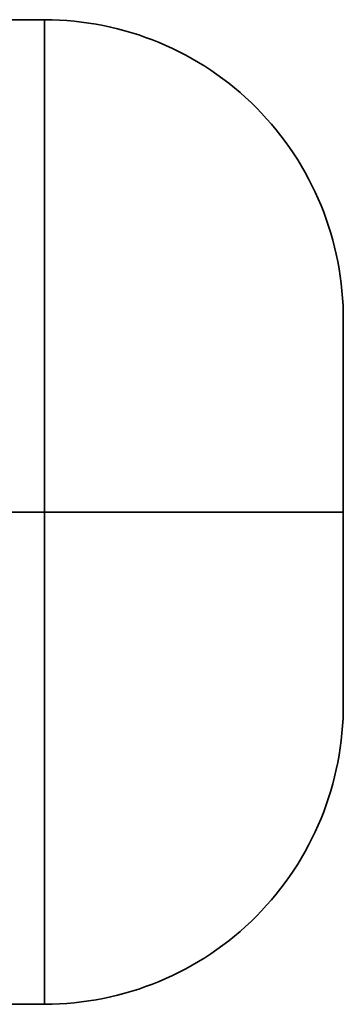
# Model space of a CAD drawing. Header units: inches. Extents: x 4039 to 5286, y 462 to 1855.
# Tile 17 of 26: x 5177.57 to 5182.99, y 1246.37 to 1262.84. Entities that reach past the tile are written whole.
import ezdxf

# ---------------------------------------------------------------- set-up
doc = ezdxf.new("R2010")
doc.units = ezdxf.units.IN
doc.header["$MEASUREMENT"] = 0

msp = doc.modelspace()

# ---------------------------------------------------------------- linework, layer by layer
at = {"color": 7, "lineweight": 35, "ltscale": 0.125}
for p, q in [((5172.987, 1262.839), (5177.987, 1262.839)), ((5177.987, 1254.605), (5172.987, 1254.605)), ((5177.987, 1254.605), (5172.987, 1254.605)), ((5177.987, 1254.605), (5182.987, 1254.605)), ((5182.987, 1254.605), (5177.987, 1254.605)), ((5172.987, 1246.372), (5177.987, 1246.372))]:
    msp.add_line(p, q, dxfattribs=at)
at = {"color": 7, "lineweight": 35, "ltscale": 0.205844}
for p, q in [((5177.987, 1262.839), (5177.987, 1254.605)), ((5177.987, 1254.605), (5177.987, 1262.839)), ((5177.987, 1246.372), (5177.987, 1254.605)), ((5177.987, 1254.605), (5177.987, 1246.372))]:
    msp.add_line(p, q, dxfattribs=at)
at = {"color": 7, "lineweight": 35, "ltscale": 0.080844}
msp.add_line((5182.987, 1254.605), (5182.987, 1257.839), dxfattribs=at)
at = {"color": 7, "lineweight": 35, "ltscale": 0.001555}
msp.add_line((5182.987, 1257.839), (5182.987, 1257.777), dxfattribs=at)
at = {"color": 7, "lineweight": 35, "ltscale": 0.004601}
msp.add_line((5182.987, 1257.777), (5182.987, 1257.593), dxfattribs=at)
at = {"color": 7, "lineweight": 35, "ltscale": 0.007471}
for p, q in [((5182.987, 1257.593), (5182.987, 1257.294)), ((5182.987, 1251.917), (5182.987, 1251.618))]:
    msp.add_line(p, q, dxfattribs=at)
at = {"color": 7, "lineweight": 35, "ltscale": 0.010052}
for p, q in [((5182.987, 1257.294), (5182.987, 1256.892)), ((5182.987, 1252.319), (5182.987, 1251.917))]:
    msp.add_line(p, q, dxfattribs=at)
at = {"color": 7, "lineweight": 35, "ltscale": 0.012251}
for p, q in [((5182.987, 1256.892), (5182.987, 1256.402)), ((5182.987, 1252.809), (5182.987, 1252.319))]:
    msp.add_line(p, q, dxfattribs=at)
at = {"color": 7, "lineweight": 35, "ltscale": 0.013977}
for p, q in [((5182.987, 1256.402), (5182.987, 1255.843)), ((5182.987, 1253.368), (5182.987, 1252.809))]:
    msp.add_line(p, q, dxfattribs=at)
at = {"color": 7, "lineweight": 35, "ltscale": 0.015166}
for p, q in [((5182.987, 1255.843), (5182.987, 1255.236)), ((5182.987, 1253.975), (5182.987, 1253.368))]:
    msp.add_line(p, q, dxfattribs=at)
at = {"color": 7, "lineweight": 35, "ltscale": 0.015771}
for p, q in [((5182.987, 1255.236), (5182.987, 1254.605)), ((5182.987, 1254.605), (5182.987, 1253.975))]:
    msp.add_line(p, q, dxfattribs=at)
at = {"color": 7, "lineweight": 35, "ltscale": 0.080804}
msp.add_line((5182.987, 1251.373), (5182.987, 1254.605), dxfattribs=at)
at = {"color": 7, "lineweight": 35, "ltscale": 0.004602}
msp.add_line((5182.987, 1251.618), (5182.987, 1251.434), dxfattribs=at)
at = {"color": 7, "lineweight": 35, "ltscale": 0.001553}
msp.add_line((5182.987, 1251.434), (5182.987, 1251.372), dxfattribs=at)
at = {"color": 7, "lineweight": 35}
for centre, start, end in [((5177.987, 1257.839), 359.6732, 89.9993), ((5177.987, 1251.372), 270.0007, 0.3268)]:
    msp.add_arc(centre, 5, start, end, dxfattribs=at)

doc.saveas('drawing.dxf')
